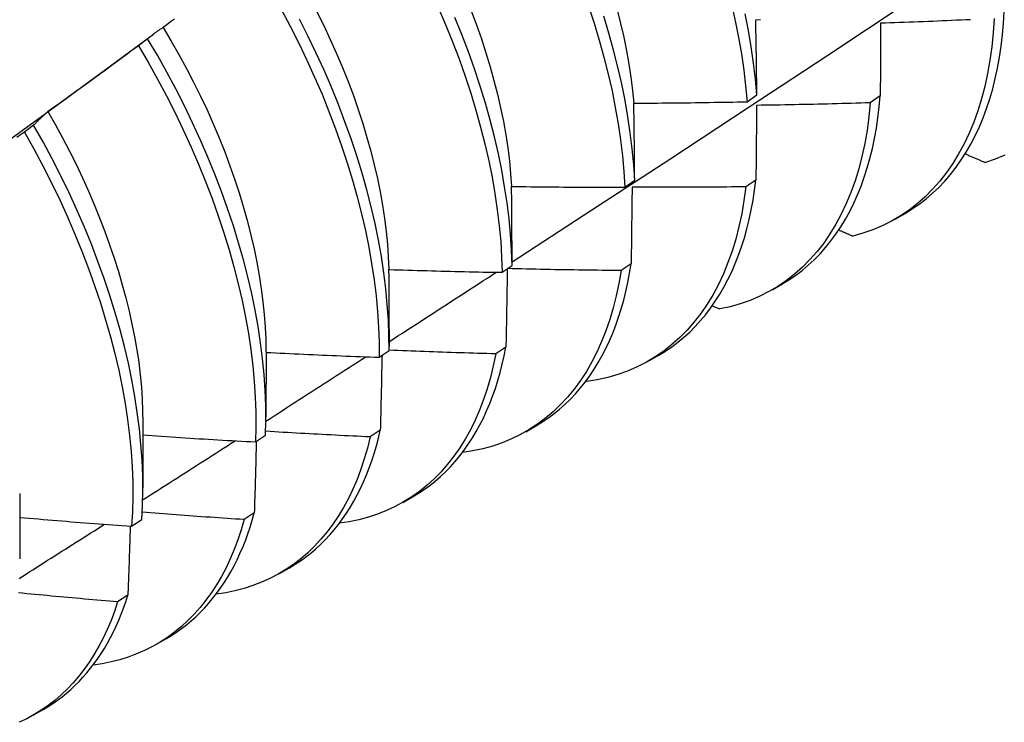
# Model space of a CAD drawing. Header units: inches. Extents: x 12 to 114, y 9 to 74.
# Tile 51 of 60: x 103.328 to 103.606, y 38.151 to 38.35. Entities that reach past the tile are written whole.
import ezdxf

# ---------------------------------------------------------------- set-up
doc = ezdxf.new("R2010")
doc.units = ezdxf.units.IN
doc.header["$MEASUREMENT"] = 0
doc.layers.add('Visible Edges(ANSI)', color=7, linetype='Continuous', lineweight=25)

msp = doc.modelspace()

# ---------------------------------------------------------------- linework, layer by layer
at = {"layer": 'Visible Edges(ANSI)'}
for p, q in [((103.35162, 38.33533), (103.36555, 38.34563)), ((103.36387, 38.3443), (103.36127, 38.34233)), ((103.53329, 38.3265), (103.53608, 38.32846)), ((103.57094, 38.32812), (103.56811, 38.32619)), ((103.33166, 38.31986), (103.32906, 38.31788)), ((103.49874, 38.30235), (103.50154, 38.3043)), ((103.53579, 38.30435), (103.53295, 38.30243)), ((103.57515, 38.29332), (103.57796, 38.29494)), ((103.46407, 38.27826), (103.46688, 38.2802)), ((103.50052, 38.28067), (103.49767, 38.27877)), ((103.54035, 38.27328), (103.54317, 38.2749)), ((103.52348, 38.26883), (103.52557, 38.26789)), ((103.43211, 38.26209), (103.43211, 38.25736)), ((103.39733, 38.25577), (103.39731, 38.23733)), ((103.42929, 38.25425), (103.4321, 38.25618)), ((103.46514, 38.25709), (103.46227, 38.25519)), ((103.50555, 38.25324), (103.50837, 38.25486)), ((103.48773, 38.24749), (103.48793, 38.2474)), ((103.36253, 38.23573), (103.36251, 38.21729)), ((103.42964, 38.23361), (103.42676, 38.23172)), ((103.47076, 38.2332), (103.47357, 38.23482)), ((103.39438, 38.23031), (103.3972, 38.23224)), ((103.32774, 38.21569), (103.32771, 38.19725)), ((103.43596, 38.21316), (103.43877, 38.21478)), ((103.39402, 38.21023), (103.39114, 38.20834)), ((103.35935, 38.20645), (103.36219, 38.20838)), ((103.40116, 38.19312), (103.40397, 38.19474)), ((103.35829, 38.18695), (103.3554, 38.18508)), ((103.36636, 38.17308), (103.36917, 38.1747)), ((103.33156, 38.15305), (103.33437, 38.15466))]:
    msp.add_line(p, q, dxfattribs=at)
at = {"layer": 'Visible Edges(ANSI)', "flags": 128}
for points in [[(103.46688, 38.28119), (103.48917, 38.29572), (103.51143, 38.31029), (103.53365, 38.32489), (103.55583, 38.33952), (103.57796, 38.35419), (103.60006, 38.36888), (103.62212, 38.3836), (103.64413, 38.39834), (103.66611, 38.41312), (103.68804, 38.42792), (103.70994, 38.44274), (103.73179, 38.45758), (103.75361, 38.47245), (103.77539, 38.48734), (103.79712, 38.50225)], [(103.40161, 38.35267), (103.40415, 38.3479), (103.40657, 38.3431), (103.40888, 38.33828), (103.41108, 38.33344), (103.41317, 38.32859), (103.41513, 38.32373), (103.41698, 38.31887), (103.4187, 38.31402), (103.4203, 38.30918), (103.42177, 38.30436), (103.42311, 38.29956), (103.42433, 38.2948), (103.42541, 38.29007), (103.42636, 38.28538), (103.42718, 38.28074), (103.42787, 38.27616), (103.42842, 38.27163), (103.42884, 38.26717), (103.42912, 38.26279), (103.42927, 38.25847), (103.42929, 38.25425)], [(103.44601, 38.35319), (103.44809, 38.34834), (103.45004, 38.34348), (103.45188, 38.33862), (103.4536, 38.33377), (103.45519, 38.32893), (103.45665, 38.32411), (103.45799, 38.31932), (103.45919, 38.31455), (103.46027, 38.30983), (103.46121, 38.30514), (103.46202, 38.30051), (103.4627, 38.29593), (103.46325, 38.29141), (103.46366, 38.28695), (103.46393, 38.28257), (103.46407, 38.27826)], [(103.45532, 38.35217), (103.45681, 38.34821), (103.4582, 38.34425), (103.45949, 38.34031), (103.46068, 38.33638), (103.46177, 38.33248), (103.46276, 38.3286), (103.46365, 38.32475), (103.46442, 38.32094), (103.46509, 38.31717), (103.46566, 38.31345), (103.46611, 38.30977), (103.46646, 38.30614), (103.46671, 38.30257)], [(103.48849, 38.35352), (103.49007, 38.34869), (103.49153, 38.34387), (103.49286, 38.33907), (103.49406, 38.33431), (103.49513, 38.32959), (103.49606, 38.32491), (103.49687, 38.32027), (103.49754, 38.3157), (103.49807, 38.31118), (103.49848, 38.30673), (103.49874, 38.30235)], [(103.49656, 38.35246), (103.49754, 38.34858), (103.49843, 38.34473), (103.49921, 38.34091), (103.49988, 38.33714), (103.50046, 38.3334), (103.50092, 38.32972), (103.50128, 38.32609)], [(103.52892, 38.35407), (103.52998, 38.34935), (103.53091, 38.34467), (103.53171, 38.34004), (103.53237, 38.33547), (103.5329, 38.33095), (103.53329, 38.3265)], [(103.37142, 38.34987), (103.37037, 38.34908), (103.36931, 38.34828), (103.36826, 38.34749)], [(103.4321, 38.25618), (103.43208, 38.26042), (103.43192, 38.26474), (103.43162, 38.26913), (103.43119, 38.27359), (103.43063, 38.27812), (103.42993, 38.28271), (103.4291, 38.28735), (103.42814, 38.29205), (103.42705, 38.29678), (103.42582, 38.30155), (103.42447, 38.30634), (103.42299, 38.31117), (103.42138, 38.31601), (103.41965, 38.32086), (103.4178, 38.32572), (103.41583, 38.33057), (103.41373, 38.33543), (103.41152, 38.34027), (103.4092, 38.34509), (103.40677, 38.34988)], [(103.41169, 38.35196), (103.41364, 38.34803), (103.4155, 38.34408), (103.41727, 38.34013), (103.41895, 38.33617), (103.42053, 38.3322), (103.42202, 38.32824), (103.4234, 38.32429), (103.42469, 38.32035), (103.42587, 38.31643), (103.42695, 38.31253), (103.42793, 38.30866), (103.42881, 38.30481), (103.42958, 38.301), (103.43025, 38.29723), (103.43081, 38.29349), (103.43127, 38.28981), (103.43163, 38.28618), (103.43188, 38.2826), (103.43203, 38.27908)], [(103.46688, 38.2802), (103.46673, 38.28452), (103.46644, 38.28891), (103.46602, 38.29337), (103.46547, 38.29789), (103.46478, 38.30248), (103.46396, 38.30712), (103.463, 38.3118), (103.46192, 38.31653), (103.4607, 38.3213), (103.45935, 38.3261), (103.45788, 38.33092), (103.45628, 38.33576), (103.45456, 38.34061), (103.45271, 38.34547), (103.45074, 38.35033)], [(103.50154, 38.3043), (103.50126, 38.30868), (103.50085, 38.31314), (103.5003, 38.31766), (103.49962, 38.32224), (103.49881, 38.32688), (103.49786, 38.33156), (103.49678, 38.33629), (103.49557, 38.34106), (103.49424, 38.34585), (103.49277, 38.35067)], [(103.53608, 38.32846), (103.53568, 38.33291), (103.53514, 38.33743), (103.53446, 38.34201), (103.53366, 38.34664), (103.53272, 38.35132)], [(103.53575, 38.34969), (103.53708, 38.34972)], [(103.53608, 38.32846), (103.53607, 38.32935), (103.53606, 38.33025), (103.53605, 38.33114), (103.53603, 38.33203), (103.53602, 38.33292), (103.53601, 38.33381), (103.536, 38.3347), (103.53598, 38.33559), (103.53597, 38.33648), (103.53596, 38.33737), (103.53594, 38.33825), (103.53593, 38.33914), (103.53592, 38.34002), (103.5359, 38.34091), (103.53589, 38.34179), (103.53587, 38.34267), (103.53586, 38.34355), (103.53584, 38.34443), (103.53583, 38.34531), (103.53581, 38.34618), (103.5358, 38.34706), (103.53578, 38.34794), (103.53577, 38.34881), (103.53575, 38.34969)], [(103.60315, 38.35004), (103.60288, 38.346), (103.60249, 38.34205), (103.60196, 38.33821), (103.6013, 38.33447), (103.60051, 38.33085), (103.59959, 38.32735), (103.59854, 38.32396), (103.59736, 38.3207), (103.59606, 38.31758), (103.59464, 38.31458), (103.5931, 38.31173), (103.59143, 38.30901), (103.58965, 38.30644), (103.58776, 38.30402), (103.58575, 38.30175), (103.58363, 38.29963), (103.58141, 38.29767), (103.57909, 38.29587), (103.57666, 38.29423), (103.57414, 38.29275), (103.57152, 38.29144), (103.56882, 38.2903), (103.56602, 38.28933), (103.56315, 38.28853)], [(103.59647, 38.3497), (103.59513, 38.34964), (103.59379, 38.34958), (103.59246, 38.34952), (103.59112, 38.34946), (103.58978, 38.3494), (103.58845, 38.34934), (103.58711, 38.34928), (103.58577, 38.34922), (103.58444, 38.34917), (103.5831, 38.34912), (103.58176, 38.34906), (103.58043, 38.34901), (103.57909, 38.34896), (103.57775, 38.34891), (103.57641, 38.34886), (103.57508, 38.34881), (103.57374, 38.34877), (103.5724, 38.34872), (103.57106, 38.34868)], [(103.57796, 38.29494), (103.58001, 38.29619), (103.58199, 38.29755), (103.5839, 38.29902), (103.58574, 38.3006), (103.58751, 38.30228), (103.58921, 38.30407), (103.59083, 38.30596), (103.59238, 38.30795), (103.59386, 38.31004), (103.59525, 38.31223), (103.59657, 38.31452), (103.5978, 38.3169), (103.59895, 38.31937), (103.60002, 38.32193), (103.60101, 38.32458), (103.60191, 38.32731), (103.60272, 38.33013), (103.60345, 38.33303), (103.60409, 38.336), (103.60465, 38.33906), (103.60511, 38.34218), (103.60549, 38.34538), (103.60578, 38.34864), (103.60597, 38.35197)], [(103.36826, 38.34749), (103.36807, 38.34737), (103.36788, 38.34725), (103.36769, 38.34713), (103.3675, 38.347), (103.36732, 38.34688), (103.36713, 38.34675), (103.36694, 38.34662), (103.36676, 38.3465), (103.36657, 38.34637), (103.36639, 38.34624), (103.3662, 38.3461), (103.36602, 38.34597), (103.36584, 38.34584), (103.36566, 38.3457), (103.36547, 38.34557), (103.36529, 38.34543), (103.36511, 38.34529), (103.36493, 38.34515), (103.36475, 38.34502), (103.36458, 38.34487), (103.3644, 38.34473), (103.36422, 38.34459), (103.36405, 38.34445), (103.36387, 38.3443)], [(103.36823, 38.34747), (103.37051, 38.34365), (103.37271, 38.33981), (103.37483, 38.33593), (103.37687, 38.33203), (103.37881, 38.32811), (103.38067, 38.32417), (103.38243, 38.32023), (103.3841, 38.31627), (103.38567, 38.31232), (103.38715, 38.30837), (103.38853, 38.30442), (103.38981, 38.30048), (103.39099, 38.29656), (103.39208, 38.29266), (103.39306, 38.28879), (103.39395, 38.28494), (103.39473, 38.28113), (103.39542, 38.27736), (103.39599, 38.27363), (103.39647, 38.26994), (103.39684, 38.26631), (103.39711, 38.26274), (103.39727, 38.25922), (103.39732, 38.25577)], [(103.57106, 38.34868), (103.57106, 38.34783), (103.57106, 38.34698), (103.57105, 38.34614), (103.57105, 38.34529), (103.57104, 38.34444), (103.57104, 38.34359), (103.57103, 38.34273), (103.57103, 38.34188), (103.57102, 38.34103), (103.57102, 38.34017), (103.57101, 38.33932), (103.57101, 38.33846), (103.571, 38.33761), (103.571, 38.33675), (103.57099, 38.33589), (103.57099, 38.33503), (103.57098, 38.33417), (103.57098, 38.33331), (103.57097, 38.33244), (103.57096, 38.33158), (103.57096, 38.33072), (103.57095, 38.32985), (103.57095, 38.32898), (103.57094, 38.32812)], [(103.3972, 38.23224), (103.3973, 38.23639), (103.39727, 38.24063), (103.3971, 38.24496), (103.3968, 38.24935), (103.39637, 38.25382), (103.3958, 38.25835), (103.39509, 38.26295), (103.39425, 38.26759), (103.39328, 38.27229), (103.39218, 38.27702), (103.39095, 38.28179), (103.38959, 38.28659), (103.3881, 38.29141), (103.38649, 38.29626), (103.38475, 38.30111), (103.38289, 38.30597), (103.38091, 38.31082), (103.37881, 38.31567), (103.37659, 38.32051), (103.37426, 38.32533), (103.37182, 38.33013), (103.36928, 38.33489), (103.36662, 38.33962), (103.36387, 38.3443)], [(103.36127, 38.34233), (103.36021, 38.34154), (103.35915, 38.34075), (103.3581, 38.33997), (103.35704, 38.33918), (103.35597, 38.3384), (103.35491, 38.33762), (103.35385, 38.33684), (103.35279, 38.33606), (103.35173, 38.33528), (103.35066, 38.3345), (103.3496, 38.33372), (103.34853, 38.33294), (103.34747, 38.33217), (103.3464, 38.33139), (103.34533, 38.33062), (103.34426, 38.32985), (103.3432, 38.32908), (103.34213, 38.32831), (103.34106, 38.32754), (103.33999, 38.32677), (103.33892, 38.326), (103.33784, 38.32523), (103.33677, 38.32447), (103.3357, 38.3237)], [(103.36127, 38.34233), (103.36402, 38.33764), (103.36666, 38.33291), (103.3692, 38.32814), (103.37163, 38.32335), (103.37395, 38.31853), (103.37616, 38.31369), (103.37825, 38.30884), (103.38022, 38.30398), (103.38207, 38.29912), (103.3838, 38.29427), (103.38541, 38.28943), (103.38689, 38.28461), (103.38824, 38.27981), (103.38946, 38.27504), (103.39055, 38.27031), (103.39151, 38.26562), (103.39234, 38.26098), (103.39303, 38.25639), (103.39359, 38.25186), (103.39402, 38.2474), (103.39431, 38.243), (103.39447, 38.23869), (103.39449, 38.23445), (103.39438, 38.23031)], [(103.31833, 38.31107), (103.32943, 38.31916), (103.34052, 38.32725), (103.35161, 38.33533)], [(103.54317, 38.2749), (103.54511, 38.27609), (103.547, 38.27738), (103.54883, 38.27876), (103.55059, 38.28025), (103.5523, 38.28183), (103.55393, 38.28351), (103.5555, 38.28528), (103.557, 38.28714), (103.55843, 38.28909), (103.5598, 38.29113), (103.56109, 38.29326), (103.5623, 38.29548), (103.56345, 38.29778), (103.56452, 38.30017), (103.56551, 38.30263), (103.56643, 38.30517), (103.56727, 38.30779), (103.56803, 38.31049), (103.56872, 38.31326), (103.56932, 38.3161), (103.56985, 38.31901), (103.57029, 38.32198), (103.57066, 38.32502), (103.57094, 38.32812)], [(103.5013, 38.32609), (103.50263, 38.32609), (103.50396, 38.3261), (103.5053, 38.32611), (103.50663, 38.32612), (103.50796, 38.32613), (103.5093, 38.32614), (103.51063, 38.32615), (103.51196, 38.32616), (103.5133, 38.32618), (103.51463, 38.32619), (103.51596, 38.32621), (103.5173, 38.32623), (103.51863, 38.32624), (103.51996, 38.32626), (103.5213, 38.32628), (103.52263, 38.3263), (103.52396, 38.32633), (103.5253, 38.32635), (103.52663, 38.32637), (103.52796, 38.3264), (103.5293, 38.32642), (103.53063, 38.32645), (103.53196, 38.32648), (103.53329, 38.3265)], [(103.50154, 38.3043), (103.50153, 38.30522), (103.50152, 38.30613), (103.50152, 38.30705), (103.50151, 38.30796), (103.5015, 38.30888), (103.50149, 38.30979), (103.50148, 38.3107), (103.50147, 38.31162), (103.50146, 38.31253), (103.50145, 38.31344), (103.50144, 38.31435), (103.50144, 38.31526), (103.50142, 38.31616), (103.50141, 38.31707), (103.5014, 38.31797), (103.50139, 38.31888), (103.50138, 38.31978), (103.50137, 38.32069), (103.50136, 38.32159), (103.50135, 38.32249), (103.50134, 38.32339), (103.50132, 38.32429), (103.50131, 38.32519), (103.5013, 38.32609)], [(103.56811, 38.32619), (103.56772, 38.32224), (103.5672, 38.31839), (103.56654, 38.31465), (103.56576, 38.31102), (103.56485, 38.30751), (103.56381, 38.30412), (103.56264, 38.30085), (103.56135, 38.29772), (103.55993, 38.29472), (103.55839, 38.29185), (103.55674, 38.28913), (103.55496, 38.28655), (103.55307, 38.28412), (103.55107, 38.28184), (103.54896, 38.27971), (103.54675, 38.27774), (103.54443, 38.27593), (103.54201, 38.27428), (103.53949, 38.2728), (103.53688, 38.27148), (103.53418, 38.27033), (103.53139, 38.26934), (103.52852, 38.26853), (103.52557, 38.26789)], [(103.53599, 38.32547), (103.53598, 38.3246), (103.53597, 38.32373), (103.53596, 38.32286), (103.53596, 38.32199), (103.53595, 38.32111), (103.53594, 38.32024), (103.53593, 38.31937), (103.53593, 38.31849), (103.53592, 38.31761), (103.53591, 38.31673), (103.5359, 38.31586), (103.53589, 38.31498), (103.53589, 38.3141), (103.53588, 38.31321), (103.53587, 38.31233), (103.53586, 38.31145), (103.53585, 38.31056), (103.53584, 38.30968), (103.53584, 38.30879), (103.53583, 38.30791), (103.53582, 38.30702), (103.53581, 38.30613), (103.5358, 38.30524), (103.53579, 38.30435)], [(103.56811, 38.32619), (103.56677, 38.32615), (103.56543, 38.32611), (103.56409, 38.32607), (103.56275, 38.32603), (103.56142, 38.32599), (103.56008, 38.32596), (103.55874, 38.32592), (103.5574, 38.32589), (103.55606, 38.32585), (103.55472, 38.32582), (103.55339, 38.32579), (103.55205, 38.32576), (103.55071, 38.32573), (103.54937, 38.3257), (103.54803, 38.32567), (103.54669, 38.32565), (103.54536, 38.32562), (103.54402, 38.3256), (103.54268, 38.32557), (103.54134, 38.32555), (103.54, 38.32553), (103.53866, 38.32551), (103.53732, 38.32549), (103.53599, 38.32547)], [(103.3357, 38.3237), (103.33552, 38.32355), (103.33535, 38.32341), (103.33518, 38.32326), (103.335, 38.3231), (103.33483, 38.32295), (103.33466, 38.3228), (103.33449, 38.32264), (103.33432, 38.32249), (103.33415, 38.32233), (103.33398, 38.32217), (103.33381, 38.32201), (103.33364, 38.32185), (103.33347, 38.32169), (103.3333, 38.32153), (103.33314, 38.32137), (103.33297, 38.32121), (103.33281, 38.32104), (103.33264, 38.32087), (103.33248, 38.32071), (103.33231, 38.32054), (103.33215, 38.32037), (103.33199, 38.3202), (103.33183, 38.32003), (103.33166, 38.31986)], [(103.33569, 38.3237), (103.33779, 38.32001), (103.33982, 38.3163), (103.34177, 38.31256), (103.34364, 38.3088), (103.34543, 38.30502), (103.34714, 38.30123), (103.34877, 38.29744), (103.35031, 38.29364), (103.35176, 38.28984), (103.35313, 38.28605), (103.35441, 38.28227), (103.3556, 38.2785), (103.35671, 38.27475), (103.35771, 38.27101), (103.35863, 38.26731), (103.35945, 38.26363), (103.36018, 38.25999), (103.3608, 38.25638), (103.36134, 38.25282), (103.36177, 38.2493), (103.3621, 38.24583), (103.36233, 38.24242), (103.36246, 38.23906), (103.3625, 38.23576)], [(103.36219, 38.20838), (103.36241, 38.21244), (103.36251, 38.2166), (103.36247, 38.22085), (103.36229, 38.22518), (103.36198, 38.22958), (103.36154, 38.23405), (103.36096, 38.23859), (103.36025, 38.24318), (103.3594, 38.24783), (103.35842, 38.25253), (103.35731, 38.25726), (103.35607, 38.26204), (103.35471, 38.26684), (103.35321, 38.27166), (103.35159, 38.2765), (103.34984, 38.28136), (103.34797, 38.28622), (103.34599, 38.29107), (103.34388, 38.29592), (103.34166, 38.30076), (103.33932, 38.30558), (103.33688, 38.31037), (103.33432, 38.31513), (103.33166, 38.31986)], [(103.32906, 38.31788), (103.32798, 38.31712), (103.32691, 38.31636)], [(103.32906, 38.31788), (103.33171, 38.31315), (103.33425, 38.30839), (103.33669, 38.30359), (103.33902, 38.29877), (103.34123, 38.29394), (103.34333, 38.28908), (103.34531, 38.28423), (103.34717, 38.27937), (103.3489, 38.27452), (103.35052, 38.26967), (103.352, 38.26485), (103.35336, 38.26005), (103.35459, 38.25528), (103.35569, 38.25055), (103.35666, 38.24586), (103.35749, 38.24121), (103.3582, 38.23662), (103.35876, 38.23209), (103.3592, 38.22762), (103.3595, 38.22322), (103.35966, 38.2189), (103.35969, 38.21466), (103.35959, 38.21051), (103.35935, 38.20645)], [(103.59496, 38.31175), (103.59519, 38.31165), (103.59543, 38.31155), (103.59567, 38.31145), (103.5959, 38.31134), (103.59614, 38.31124), (103.59638, 38.31114), (103.59662, 38.31104), (103.59685, 38.31094), (103.59709, 38.31084), (103.59733, 38.31074), (103.59757, 38.31063), (103.5978, 38.31053), (103.59804, 38.31043), (103.59828, 38.31033), (103.59851, 38.31023), (103.59875, 38.31013), (103.59899, 38.31003), (103.59923, 38.30992), (103.59946, 38.30982), (103.5997, 38.30972), (103.59994, 38.30962), (103.60018, 38.30952), (103.60042, 38.30942), (103.60065, 38.30932)], [(103.60616, 38.31141), (103.60345, 38.31028), (103.60065, 38.30932)], [(103.46674, 38.30254), (103.46808, 38.30252), (103.46941, 38.3025), (103.47074, 38.30249), (103.47208, 38.30247), (103.47341, 38.30246), (103.47474, 38.30244), (103.47608, 38.30243), (103.47741, 38.30242), (103.47874, 38.3024), (103.48008, 38.30239), (103.48141, 38.30238), (103.48274, 38.30238), (103.48408, 38.30237), (103.48541, 38.30236), (103.48674, 38.30236), (103.48808, 38.30235), (103.48941, 38.30235), (103.49074, 38.30235), (103.49208, 38.30234), (103.49341, 38.30234), (103.49474, 38.30234), (103.49608, 38.30234), (103.49741, 38.30235), (103.49874, 38.30235)], [(103.46688, 38.2802), (103.46688, 38.28114), (103.46687, 38.28208), (103.46687, 38.28302), (103.46687, 38.28396), (103.46686, 38.2849), (103.46686, 38.28583), (103.46686, 38.28677), (103.46685, 38.2877), (103.46685, 38.28864), (103.46684, 38.28957), (103.46684, 38.2905), (103.46683, 38.29143), (103.46682, 38.29236), (103.46682, 38.29329), (103.46681, 38.29422), (103.46681, 38.29515), (103.4668, 38.29608), (103.46679, 38.297), (103.46678, 38.29793), (103.46678, 38.29885), (103.46677, 38.29978), (103.46676, 38.3007), (103.46675, 38.30162), (103.46674, 38.30254)], [(103.53295, 38.30243), (103.53243, 38.29858), (103.53179, 38.29483), (103.53101, 38.2912), (103.53011, 38.28768), (103.52907, 38.28428), (103.52791, 38.28101), (103.52663, 38.27786), (103.52522, 38.27485), (103.52369, 38.27198), (103.52204, 38.26925), (103.52027, 38.26666), (103.51839, 38.26422), (103.5164, 38.26193), (103.51429, 38.25979), (103.51208, 38.25782), (103.50977, 38.256), (103.50736, 38.25434), (103.50485, 38.25284), (103.50224, 38.25151), (103.49955, 38.25035), (103.49676, 38.24936), (103.4939, 38.24853), (103.49095, 38.24788), (103.48793, 38.2474)], [(103.50081, 38.30235), (103.5008, 38.30145), (103.50079, 38.30056), (103.50077, 38.29966), (103.50076, 38.29877), (103.50075, 38.29787), (103.50074, 38.29698), (103.50073, 38.29608), (103.50072, 38.29518), (103.50071, 38.29428), (103.5007, 38.29338), (103.50068, 38.29248), (103.50067, 38.29157), (103.50066, 38.29067), (103.50065, 38.28977), (103.50064, 38.28886), (103.50062, 38.28795), (103.50061, 38.28705), (103.5006, 38.28614), (103.50059, 38.28523), (103.50058, 38.28432), (103.50056, 38.28341), (103.50055, 38.2825), (103.50054, 38.28159), (103.50052, 38.28067)], [(103.53295, 38.30243), (103.53161, 38.30242), (103.53027, 38.3024), (103.52893, 38.30239), (103.52759, 38.30238), (103.52625, 38.30237), (103.52491, 38.30236), (103.52357, 38.30235), (103.52223, 38.30234), (103.52089, 38.30233), (103.51956, 38.30233), (103.51822, 38.30232), (103.51688, 38.30232), (103.51554, 38.30231), (103.5142, 38.30231), (103.51286, 38.30231), (103.51152, 38.30231), (103.51018, 38.30231), (103.50884, 38.30231), (103.5075, 38.30232), (103.50616, 38.30232), (103.50482, 38.30232), (103.50348, 38.30233), (103.50215, 38.30234), (103.50081, 38.30235)], [(103.50837, 38.25486), (103.51022, 38.25599), (103.51202, 38.2572), (103.51376, 38.25851), (103.51545, 38.2599), (103.51708, 38.26138), (103.51865, 38.26295), (103.52016, 38.2646), (103.52161, 38.26634), (103.523, 38.26816), (103.52432, 38.27006), (103.52558, 38.27204), (103.52678, 38.2741), (103.52791, 38.27623), (103.52897, 38.27844), (103.52997, 38.28073), (103.5309, 38.28309), (103.53176, 38.28551), (103.53255, 38.28801), (103.53327, 38.29058), (103.53392, 38.29321), (103.53449, 38.2959), (103.535, 38.29866), (103.53543, 38.30148), (103.53579, 38.30435)], [(103.55922, 38.29025), (103.55939, 38.29018), (103.55955, 38.29011), (103.55971, 38.29003), (103.55988, 38.28996), (103.56004, 38.28989), (103.5602, 38.28982), (103.56037, 38.28975), (103.56053, 38.28968), (103.56069, 38.2896), (103.56086, 38.28953), (103.56102, 38.28946), (103.56118, 38.28939), (103.56135, 38.28932), (103.56151, 38.28924), (103.56167, 38.28917), (103.56184, 38.2891), (103.562, 38.28903), (103.56216, 38.28896), (103.56233, 38.28889), (103.56249, 38.28881), (103.56266, 38.28874), (103.56282, 38.28867), (103.56298, 38.2886), (103.56315, 38.28853)], [(103.47357, 38.23482), (103.47532, 38.23589), (103.47703, 38.23703), (103.47869, 38.23826), (103.4803, 38.23956), (103.48185, 38.24095), (103.48336, 38.24241), (103.48481, 38.24394), (103.4862, 38.24556), (103.48755, 38.24724), (103.48883, 38.24901), (103.49006, 38.25084), (103.49123, 38.25274), (103.49234, 38.25472), (103.4934, 38.25676), (103.49439, 38.25887), (103.49532, 38.26105), (103.49619, 38.26329), (103.497, 38.2656), (103.49775, 38.26796), (103.49843, 38.27039), (103.49905, 38.27288), (103.49961, 38.27542), (103.5001, 38.27802), (103.50052, 38.28067)], [(103.43209, 38.27905), (103.43342, 38.27901), (103.43475, 38.27897), (103.43609, 38.27892), (103.43742, 38.27888), (103.43875, 38.27884), (103.44008, 38.2788), (103.44142, 38.27877), (103.44275, 38.27873), (103.44408, 38.27869), (103.44541, 38.27866), (103.44675, 38.27862), (103.44808, 38.27859), (103.44941, 38.27856), (103.45074, 38.27852), (103.45208, 38.27849), (103.45341, 38.27846), (103.45474, 38.27844), (103.45608, 38.27841), (103.45741, 38.27838), (103.45874, 38.27835), (103.46008, 38.27833), (103.46141, 38.27831), (103.46274, 38.27828), (103.46407, 38.27826)], [(103.43211, 38.26209), (103.43211, 38.2628), (103.43211, 38.26351), (103.43212, 38.26422), (103.43212, 38.26493), (103.43212, 38.26564), (103.43212, 38.26635), (103.43212, 38.26706), (103.43212, 38.26777), (103.43211, 38.26848), (103.43211, 38.26919), (103.43211, 38.2699), (103.43211, 38.2706), (103.43211, 38.27131), (103.43211, 38.27202), (103.43211, 38.27272), (103.43211, 38.27343), (103.43211, 38.27413), (103.4321, 38.27484), (103.4321, 38.27554), (103.4321, 38.27624), (103.4321, 38.27695), (103.4321, 38.27765), (103.43209, 38.27835), (103.43209, 38.27905)], [(103.43211, 38.25864), (103.43337, 38.25946), (103.43463, 38.26027), (103.4359, 38.26109), (103.43716, 38.26191), (103.43843, 38.26273), (103.43969, 38.26355), (103.44096, 38.26436), (103.44222, 38.26518), (103.44348, 38.266), (103.44475, 38.26682), (103.44601, 38.26764), (103.44727, 38.26846), (103.44854, 38.26928), (103.4498, 38.2701), (103.45106, 38.27091), (103.45233, 38.27173), (103.45359, 38.27255), (103.45485, 38.27337), (103.45611, 38.27419), (103.45738, 38.27501), (103.45864, 38.27583), (103.4599, 38.27665), (103.46116, 38.27747), (103.46242, 38.27829)], [(103.49767, 38.27877), (103.49706, 38.27514), (103.49632, 38.27162), (103.49547, 38.26821), (103.49449, 38.26491), (103.4934, 38.26173), (103.49219, 38.25866), (103.49087, 38.25572), (103.48943, 38.25291), (103.48788, 38.25022), (103.48622, 38.24767), (103.48445, 38.24525), (103.48258, 38.24298), (103.4806, 38.24084), (103.47852, 38.23885), (103.47635, 38.23701), (103.47408, 38.23531), (103.47171, 38.23377), (103.46926, 38.23238), (103.46672, 38.23114), (103.4641, 38.23006), (103.4614, 38.22914), (103.45862, 38.22838), (103.45576, 38.22777), (103.45284, 38.22733)], [(103.46553, 38.27927), (103.46551, 38.27835), (103.4655, 38.27744), (103.46548, 38.27652), (103.46547, 38.2756), (103.46545, 38.27469), (103.46544, 38.27377), (103.46542, 38.27285), (103.46541, 38.27193), (103.46539, 38.27101), (103.46537, 38.27009), (103.46536, 38.26916), (103.46534, 38.26824), (103.46533, 38.26732), (103.46531, 38.26639), (103.46529, 38.26547), (103.46528, 38.26454), (103.46526, 38.26361), (103.46524, 38.26268), (103.46523, 38.26175), (103.46521, 38.26082), (103.46519, 38.25989), (103.46517, 38.25896), (103.46516, 38.25803), (103.46514, 38.25709)], [(103.49767, 38.27877), (103.49633, 38.27878), (103.49499, 38.27879), (103.49366, 38.2788), (103.49232, 38.27881), (103.49098, 38.27883), (103.48964, 38.27884), (103.48831, 38.27886), (103.48697, 38.27888), (103.48563, 38.2789), (103.48429, 38.27892), (103.48296, 38.27894), (103.48162, 38.27896), (103.48028, 38.27898), (103.47895, 38.27901), (103.47761, 38.27903), (103.47627, 38.27906), (103.47493, 38.27908), (103.4736, 38.27911), (103.47226, 38.27914), (103.47092, 38.27917), (103.46959, 38.2792), (103.46825, 38.27923), (103.46691, 38.27927), (103.46557, 38.2793)], [(103.39733, 38.25563), (103.39866, 38.25556), (103.39999, 38.25549), (103.40132, 38.25542), (103.40266, 38.25536), (103.40399, 38.2553), (103.40532, 38.25523), (103.40665, 38.25517), (103.40798, 38.25511), (103.40931, 38.25505), (103.41064, 38.25499), (103.41197, 38.25493), (103.4133, 38.25487), (103.41464, 38.25481), (103.41597, 38.25476), (103.4173, 38.2547), (103.41863, 38.25465), (103.41996, 38.25459), (103.42129, 38.25454), (103.42263, 38.25449), (103.42396, 38.25444), (103.42529, 38.25439), (103.42662, 38.25434), (103.42795, 38.25429), (103.42929, 38.25425)], [(103.46227, 38.25519), (103.46158, 38.25181), (103.46077, 38.24853), (103.45984, 38.24535), (103.45882, 38.24227), (103.45768, 38.23931), (103.45643, 38.23646), (103.45509, 38.23372), (103.45363, 38.23111), (103.45208, 38.22861), (103.45043, 38.22624), (103.44867, 38.22399), (103.44683, 38.22188), (103.44488, 38.2199), (103.44285, 38.21805), (103.44073, 38.21633), (103.43852, 38.21476), (103.43623, 38.21332), (103.43385, 38.21202), (103.4314, 38.21087), (103.42887, 38.20986), (103.42626, 38.209), (103.42359, 38.20828), (103.42085, 38.20771), (103.41804, 38.20729)], [(103.43012, 38.25482), (103.4301, 38.25394), (103.43008, 38.25307), (103.43006, 38.25219), (103.43004, 38.25131), (103.43002, 38.25043), (103.43001, 38.24955), (103.42999, 38.24867), (103.42997, 38.24779), (103.42995, 38.24691), (103.42993, 38.24603), (103.42991, 38.24515), (103.42989, 38.24427), (103.42987, 38.24338), (103.42985, 38.2425), (103.42983, 38.24161), (103.42981, 38.24073), (103.42979, 38.23984), (103.42977, 38.23895), (103.42975, 38.23806), (103.42972, 38.23717), (103.4297, 38.23628), (103.42968, 38.23539), (103.42966, 38.2345), (103.42964, 38.23361)], [(103.46227, 38.25519), (103.46102, 38.25523), (103.45976, 38.25526), (103.4585, 38.2553), (103.45724, 38.25533), (103.45599, 38.25537), (103.45473, 38.25541), (103.45347, 38.25545), (103.45221, 38.25549), (103.45096, 38.25553), (103.4497, 38.25557), (103.44844, 38.25561), (103.44719, 38.25566), (103.44593, 38.2557), (103.44467, 38.25575), (103.44341, 38.2558), (103.44216, 38.25584), (103.4409, 38.25589), (103.43964, 38.25594), (103.43839, 38.25599), (103.43713, 38.25604), (103.43587, 38.25609), (103.43462, 38.25614), (103.43336, 38.2562), (103.4321, 38.25625)], [(103.43877, 38.21478), (103.44043, 38.21579), (103.44204, 38.21686), (103.44362, 38.21801), (103.44514, 38.21923), (103.44662, 38.22051), (103.44806, 38.22187), (103.44945, 38.2233), (103.45079, 38.22479), (103.45208, 38.22635), (103.45332, 38.22797), (103.45451, 38.22967), (103.45565, 38.23142), (103.45674, 38.23324), (103.45778, 38.23512), (103.45876, 38.23706), (103.45969, 38.23906), (103.46057, 38.24112), (103.46139, 38.24324), (103.46215, 38.24542), (103.46286, 38.24765), (103.46352, 38.24993), (103.46412, 38.25227), (103.46466, 38.25465), (103.46514, 38.25709)], [(103.3973, 38.23621), (103.39847, 38.23697), (103.39965, 38.23772), (103.40083, 38.23848), (103.40201, 38.23923), (103.40318, 38.23999), (103.40436, 38.24075), (103.40554, 38.24151), (103.40671, 38.24226), (103.40789, 38.24302), (103.40907, 38.24378), (103.41024, 38.24453), (103.41142, 38.24529), (103.4126, 38.24605), (103.41377, 38.24681), (103.41495, 38.24756), (103.41612, 38.24832), (103.4173, 38.24908), (103.41847, 38.24984), (103.41965, 38.2506), (103.42083, 38.25135), (103.422, 38.25211), (103.42318, 38.25287), (103.42435, 38.25363), (103.42553, 38.25439)], [(103.42676, 38.23172), (103.42553, 38.23177), (103.4243, 38.23183), (103.42307, 38.23189), (103.42184, 38.23195), (103.42061, 38.23201), (103.41938, 38.23207), (103.41815, 38.23213), (103.41692, 38.23219), (103.41569, 38.23226), (103.41446, 38.23232), (103.41323, 38.23238), (103.412, 38.23245), (103.41077, 38.23252), (103.40954, 38.23258), (103.40831, 38.23265), (103.40708, 38.23272), (103.40585, 38.23279), (103.40462, 38.23286), (103.40339, 38.23293), (103.40216, 38.23301), (103.40093, 38.23308), (103.3997, 38.23315), (103.39847, 38.23323), (103.39724, 38.2333)], [(103.40397, 38.19474), (103.40553, 38.19569), (103.40706, 38.19669), (103.40854, 38.19776), (103.40999, 38.19889), (103.41139, 38.20009), (103.41276, 38.20134), (103.41408, 38.20266), (103.41536, 38.20403), (103.4166, 38.20547), (103.4178, 38.20697), (103.41895, 38.20852), (103.42005, 38.21013), (103.42111, 38.2118), (103.42213, 38.21352), (103.4231, 38.2153), (103.42402, 38.21713), (103.42489, 38.21901), (103.42572, 38.22095), (103.42649, 38.22294), (103.42722, 38.22498), (103.4279, 38.22706), (103.42853, 38.2292), (103.42911, 38.23138), (103.42964, 38.23361)], [(103.36245, 38.2139), (103.36355, 38.2146), (103.36464, 38.2153), (103.36573, 38.21599), (103.36682, 38.21669), (103.36791, 38.21738), (103.369, 38.21808), (103.37009, 38.21878), (103.37118, 38.21947), (103.37227, 38.22017), (103.37336, 38.22087), (103.37445, 38.22156), (103.37554, 38.22226), (103.37663, 38.22296), (103.37772, 38.22366), (103.37881, 38.22435), (103.3799, 38.22505), (103.38099, 38.22575), (103.38207, 38.22645), (103.38316, 38.22714), (103.38425, 38.22784), (103.38534, 38.22854), (103.38643, 38.22924), (103.38752, 38.22993), (103.38861, 38.23063)], [(103.36253, 38.23226), (103.36386, 38.23217), (103.36518, 38.23208), (103.36651, 38.23199), (103.36783, 38.2319), (103.36916, 38.23181), (103.37049, 38.23173), (103.37181, 38.23164), (103.37314, 38.23155), (103.37447, 38.23147), (103.37579, 38.23139), (103.37712, 38.2313), (103.37845, 38.23122), (103.37977, 38.23114), (103.3811, 38.23106), (103.38243, 38.23098), (103.38376, 38.2309), (103.38508, 38.23082), (103.38641, 38.23075), (103.38774, 38.23067), (103.38907, 38.2306), (103.39039, 38.23052), (103.39172, 38.23045), (103.39305, 38.23038), (103.39438, 38.23031)], [(103.42676, 38.23172), (103.42599, 38.22857), (103.42511, 38.22552), (103.42414, 38.22257), (103.42306, 38.21972), (103.42189, 38.21697), (103.42062, 38.21432), (103.41925, 38.21179), (103.41779, 38.20936), (103.41624, 38.20705), (103.4146, 38.20485), (103.41287, 38.20277), (103.41105, 38.20082), (103.40915, 38.19898), (103.40717, 38.19726), (103.4051, 38.19568), (103.40295, 38.19421), (103.40073, 38.19288), (103.39844, 38.19168), (103.39607, 38.19061), (103.39363, 38.18967), (103.39113, 38.18886), (103.38856, 38.18819), (103.38593, 38.18765), (103.38324, 38.18725)], [(103.39459, 38.23045), (103.39457, 38.22962), (103.39455, 38.22878), (103.39453, 38.22795), (103.3945, 38.22711), (103.39448, 38.22627), (103.39446, 38.22543), (103.39444, 38.22459), (103.39441, 38.22375), (103.39439, 38.22291), (103.39437, 38.22207), (103.39434, 38.22123), (103.39432, 38.22039), (103.3943, 38.21954), (103.39427, 38.2187), (103.39425, 38.21785), (103.39422, 38.21701), (103.3942, 38.21616), (103.39417, 38.21532), (103.39415, 38.21447), (103.39412, 38.21362), (103.3941, 38.21278), (103.39407, 38.21193), (103.39405, 38.21108), (103.39402, 38.21023)], [(103.39114, 38.20834), (103.38994, 38.20842), (103.38874, 38.2085), (103.38753, 38.20858), (103.38633, 38.20866), (103.38513, 38.20874), (103.38393, 38.20882), (103.38273, 38.2089), (103.38153, 38.20899), (103.38033, 38.20907), (103.37913, 38.20915), (103.37792, 38.20924), (103.37672, 38.20933), (103.37552, 38.20941), (103.37432, 38.2095), (103.37312, 38.20959), (103.37192, 38.20968), (103.37072, 38.20977), (103.36952, 38.20986), (103.36832, 38.20995), (103.36712, 38.21004), (103.36592, 38.21014), (103.36472, 38.21023), (103.36352, 38.21033), (103.36232, 38.21042)], [(103.36917, 38.1747), (103.37064, 38.17559), (103.37207, 38.17652), (103.37347, 38.17751), (103.37483, 38.17856), (103.37616, 38.17967), (103.37745, 38.18082), (103.37871, 38.18203), (103.37993, 38.1833), (103.38111, 38.18461), (103.38225, 38.18598), (103.38336, 38.1874), (103.38442, 38.18887), (103.38545, 38.19039), (103.38644, 38.19196), (103.38739, 38.19358), (103.38829, 38.19525), (103.38916, 38.19696), (103.38998, 38.19873), (103.39076, 38.20053), (103.3915, 38.20238), (103.3922, 38.20428), (103.39285, 38.20622), (103.39346, 38.2082), (103.39402, 38.21023)], [(103.32773, 38.20896), (103.32904, 38.20884), (103.33036, 38.20873), (103.33168, 38.20862), (103.33299, 38.20851), (103.33431, 38.20839), (103.33563, 38.20828), (103.33694, 38.20817), (103.33826, 38.20807), (103.33958, 38.20796), (103.3409, 38.20785), (103.34221, 38.20775), (103.34353, 38.20764), (103.34485, 38.20754), (103.34617, 38.20743), (103.34748, 38.20733), (103.3488, 38.20723), (103.35012, 38.20713), (103.35144, 38.20703), (103.35276, 38.20693), (103.35408, 38.20683), (103.3554, 38.20674), (103.35671, 38.20664), (103.35803, 38.20655), (103.35935, 38.20645)], [(103.39114, 38.20834), (103.3903, 38.20543), (103.38937, 38.20261), (103.38834, 38.19988), (103.38723, 38.19724), (103.38603, 38.1947), (103.38474, 38.19226), (103.38336, 38.18991), (103.38191, 38.18768), (103.38036, 38.18554), (103.37874, 38.18351), (103.37704, 38.18159), (103.37525, 38.17979), (103.3734, 38.17809), (103.37146, 38.17651), (103.36946, 38.17504), (103.36738, 38.17369), (103.36523, 38.17246), (103.36302, 38.17134), (103.36074, 38.17035), (103.3584, 38.16948), (103.35599, 38.16873), (103.35353, 38.1681), (103.35102, 38.16759), (103.34845, 38.16721)], [(103.32758, 38.19172), (103.32858, 38.19236), (103.32959, 38.193), (103.33059, 38.19363), (103.33159, 38.19427), (103.3326, 38.19491), (103.3336, 38.19554), (103.33461, 38.19618), (103.33561, 38.19682), (103.33662, 38.19746), (103.33762, 38.19809), (103.33862, 38.19873), (103.33963, 38.19937), (103.34063, 38.20001), (103.34163, 38.20064), (103.34264, 38.20128), (103.34364, 38.20192), (103.34464, 38.20256), (103.34565, 38.2032), (103.34665, 38.20383), (103.34765, 38.20447), (103.34866, 38.20511), (103.34966, 38.20575), (103.35066, 38.20639), (103.35167, 38.20703)], [(103.35896, 38.20648), (103.35894, 38.20567), (103.35891, 38.20486), (103.35888, 38.20405), (103.35886, 38.20325), (103.35883, 38.20244), (103.3588, 38.20163), (103.35878, 38.20082), (103.35875, 38.2), (103.35872, 38.19919), (103.3587, 38.19838), (103.35867, 38.19757), (103.35864, 38.19675), (103.35861, 38.19594), (103.35858, 38.19513), (103.35855, 38.19431), (103.35853, 38.1935), (103.3585, 38.19268), (103.35847, 38.19186), (103.35844, 38.19105), (103.35841, 38.19023), (103.35838, 38.18941), (103.35835, 38.18859), (103.35832, 38.18777), (103.35829, 38.18695)], [(103.3554, 38.18508), (103.35423, 38.18517), (103.35306, 38.18527), (103.35189, 38.18537), (103.35072, 38.18547), (103.34955, 38.18557), (103.34838, 38.18567), (103.34721, 38.18577), (103.34604, 38.18587), (103.34487, 38.18598), (103.3437, 38.18608), (103.34253, 38.18618), (103.34136, 38.18629), (103.34019, 38.18639), (103.33902, 38.1865), (103.33785, 38.18661), (103.33668, 38.18672), (103.33551, 38.18683), (103.33434, 38.18693), (103.33318, 38.18704), (103.33201, 38.18716), (103.33084, 38.18727), (103.32967, 38.18738), (103.3285, 38.18749), (103.32733, 38.18761)], [(103.3554, 38.18508), (103.3545, 38.18239), (103.35352, 38.17979), (103.35246, 38.17728), (103.35132, 38.17485), (103.3501, 38.17251), (103.3488, 38.17026), (103.34743, 38.16811), (103.34597, 38.16605), (103.34445, 38.16408), (103.34285, 38.16222), (103.34118, 38.16045), (103.33943, 38.15879), (103.33762, 38.15723), (103.33574, 38.15577), (103.3338, 38.15442), (103.33179, 38.15318), (103.32972, 38.15204), (103.32759, 38.15102)], [(103.33437, 38.15466), (103.33574, 38.15549), (103.33708, 38.15635), (103.33839, 38.15727), (103.33967, 38.15824), (103.34092, 38.15925), (103.34214, 38.16031), (103.34332, 38.16142), (103.34448, 38.16257), (103.3456, 38.16377), (103.34669, 38.16502), (103.34775, 38.16631), (103.34877, 38.16765), (103.34976, 38.16903), (103.35072, 38.17045), (103.35164, 38.17192), (103.35252, 38.17342), (103.35337, 38.17497), (103.35418, 38.17657), (103.35496, 38.1782), (103.3557, 38.17987), (103.35641, 38.18159), (103.35707, 38.18334), (103.3577, 38.18513), (103.35829, 38.18695)]]:
    msp.add_lwpolyline(points, dxfattribs=at)

doc.saveas('drawing.dxf')
